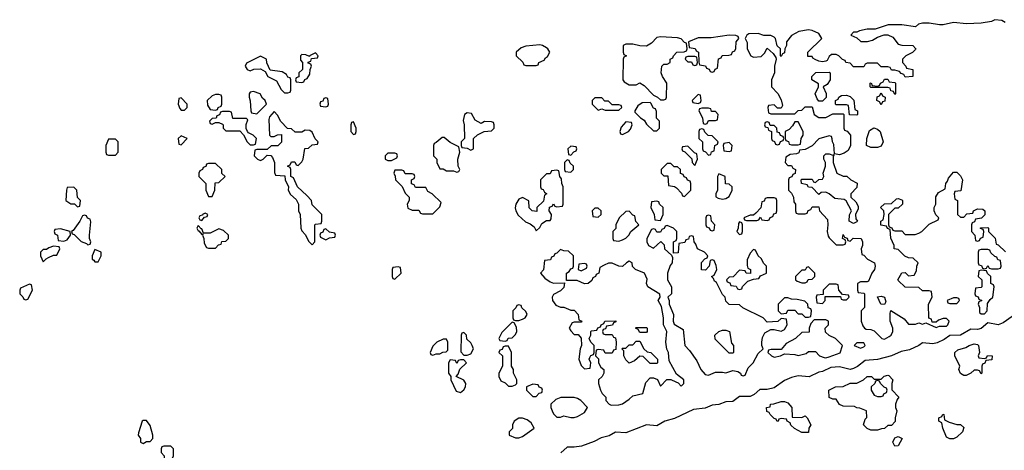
# Model space of a CAD drawing. Header units: inches. Extents: x 2735672 to 2903319, y 894031 to 1029782.
# Tile 76 of 167: x 2782054 to 2787765, y 1023262 to 1025759. Entities that reach past the tile are written whole.
import ezdxf

# ---------------------------------------------------------------- set-up
doc = ezdxf.new("R2010")
doc.units = ezdxf.units.IN
doc.header["$MEASUREMENT"] = 0
doc.layers.add('C7082', color=7, linetype='Continuous')

msp = doc.modelspace()

# ---------------------------------------------------------------- linework, layer by layer
at = {"layer": 'C7082', "color": 4, "elevation": 16}
for points in [[(2787770, 1025742), (2787750, 1025755.3), (2787710, 1025759), (2787690.6, 1025749.4), (2787630, 1025739.5), (2787545.4, 1025734.6), (2787470, 1025742), (2787410, 1025728.7), (2787390, 1025728.7), (2787330, 1025739), (2787290, 1025739), (2787267.1, 1025732.9), (2787250, 1025718), (2787170, 1025729.3), (2787090.9, 1025729.1), (2787015.3, 1025704.7), (2786970, 1025704), (2786925.4, 1025694.6), (2786910, 1025686), (2786890, 1025686), (2786874, 1025670), (2786910, 1025654), (2786932.7, 1025632.7), (2786972, 1025632), (2787000.2, 1025639.8), (2787030, 1025658), (2787068.7, 1025671.3), (2787090, 1025671.3), (2787118, 1025658), (2787150, 1025618), (2787170, 1025611.3), (2787234, 1025610), (2787252, 1025590), (2787250, 1025586), (2787231.6, 1025568.4), (2787194, 1025550), (2787174, 1025530), (2787174, 1025510), (2787194, 1025490), (2787198, 1025478), (2787234, 1025470), (2787234, 1025430), (2787190, 1025426), (2787182, 1025442), (2787167.3, 1025447.3), (2787158, 1025458), (2787130, 1025466), (2787110, 1025466), (2787102, 1025482), (2787090, 1025486), (2787050, 1025486), (2787030, 1025506), (2786970, 1025506), (2786958, 1025502), (2786950, 1025486), (2786890, 1025486), (2786870, 1025506), (2786846, 1025510), (2786842, 1025522), (2786827.3, 1025527.3), (2786806, 1025550), (2786790, 1025558), (2786763.6, 1025556.4), (2786750, 1025546), (2786736.9, 1025523.1), (2786730, 1025518), (2786710, 1025515.3), (2786690, 1025518), (2786668.4, 1025528.4), (2786655.3, 1025535.3), (2786650, 1025546), (2786626, 1025546), (2786626, 1025570), (2786706, 1025650), (2786690, 1025678), (2786650, 1025697.2), (2786630, 1025699.3), (2786574, 1025690), (2786530, 1025668), (2786502, 1025630), (2786502, 1025610), (2786492, 1025590), (2786490, 1025566), (2786478, 1025562), (2786470, 1025546), (2786466, 1025550), (2786466, 1025590), (2786448, 1025608), (2786438, 1025650), (2786430, 1025658), (2786410, 1025668), (2786370, 1025668), (2786338, 1025678), (2786282.8, 1025677.2), (2786272, 1025670), (2786262, 1025650), (2786272.7, 1025627.3), (2786274, 1025590), (2786294, 1025550), (2786310, 1025542), (2786354, 1025546), (2786374.6, 1025565.4), (2786390, 1025594), (2786423.6, 1025563.6), (2786439.6, 1025539.6), (2786442, 1025530), (2786432, 1025490), (2786432, 1025450), (2786414, 1025410), (2786414, 1025370), (2786450.9, 1025330.9), (2786470, 1025294), (2786478, 1025262), (2786470, 1025246), (2786450, 1025246), (2786430, 1025266), (2786398, 1025262), (2786394, 1025250), (2786398, 1025218), (2786410, 1025214), (2786550, 1025214), (2786570, 1025232), (2786590, 1025234), (2786610, 1025254), (2786650, 1025254), (2786662, 1025210), (2786690, 1025192), (2786730, 1025192), (2786770, 1025214), (2786830, 1025214), (2786834, 1025210), (2786834, 1025130), (2786838, 1025118), (2786852.7, 1025112.7), (2786872, 1025090), (2786872, 1025030), (2786858.8, 1025001.2), (2786835.3, 1024984.7), (2786810, 1024975.3), (2786780.4, 1024980.4), (2786775.3, 1025035.3), (2786768, 1025050), (2786767.3, 1025067.3), (2786762, 1025082), (2786750, 1025086), (2786690, 1025068), (2786650, 1025028), (2786610, 1025006), (2786578, 1025002), (2786572.7, 1024987.3), (2786559.6, 1024980.4), (2786523.6, 1024976.4), (2786498, 1024962), (2786494, 1024930), (2786510, 1024914), (2786530, 1024914), (2786538, 1024898), (2786554, 1024890), (2786552.7, 1024867.3), (2786538, 1024862), (2786532.7, 1024847.3), (2786518, 1024842), (2786514, 1024830), (2786514, 1024770), (2786530, 1024754), (2786542, 1024730), (2786543.6, 1024703.6), (2786554, 1024690), (2786554, 1024650), (2786558, 1024638), (2786570, 1024634), (2786610, 1024634), (2786622, 1024638), (2786627.3, 1024652.7), (2786642, 1024658), (2786650, 1024674), (2786690, 1024674), (2786694, 1024650), (2786739.6, 1024599.6), (2786742, 1024570), (2786738, 1024530), (2786743.6, 1024503.6), (2786750, 1024494), (2786790, 1024454), (2786830, 1024454), (2786842, 1024458), (2786846, 1024470), (2786842, 1024482), (2786826, 1024490), (2786830, 1024514), (2786838, 1024498), (2786852.7, 1024492.7), (2786858, 1024478), (2786870, 1024474), (2786888, 1024492), (2786934, 1024490), (2786942, 1024470), (2786942, 1024450), (2786934, 1024430), (2786938, 1024398), (2786950, 1024394), (2786972, 1024370), (2787011.3, 1024350), (2787016, 1024330), (2787011.3, 1024310), (2786996, 1024290), (2786978, 1024242), (2786970, 1024238), (2786930, 1024238), (2786914, 1024230), (2786914, 1024190), (2786918, 1024178), (2786950, 1024174), (2786954, 1024170), (2786954, 1024090), (2786934, 1024070), (2786934, 1024010), (2786943.6, 1023983.6), (2786954, 1023970), (2786963.6, 1023963.6), (2786990, 1023962), (2787010, 1023954), (2787054, 1023910), (2787070, 1023906.8), (2787098, 1023922), (2787108, 1023930), (2787118, 1023950), (2787118, 1023970), (2787102, 1024010), (2787102, 1024058), (2787107.3, 1024072.7), (2787183.6, 1024023.6), (2787210, 1023994), (2787250, 1023994), (2787270, 1024002), (2787290, 1023994), (2787310, 1024002), (2787370, 1023974), (2787390, 1023982), (2787430, 1023982), (2787438, 1023990), (2787446, 1024010), (2787430, 1024026), (2787410, 1024026), (2787383.6, 1024016.4), (2787370, 1024006), (2787346, 1024006), (2787342, 1024022), (2787327.3, 1024027.3), (2787326, 1024110), (2787346, 1024150), (2787342, 1024182), (2787330, 1024186), (2787290, 1024186), (2787270, 1024206), (2787190, 1024208), (2787150, 1024246), (2787148, 1024250), (2787170, 1024292), (2787190, 1024294), (2787210, 1024274), (2787242, 1024278), (2787256.4, 1024303.6), (2787258, 1024330), (2787266, 1024350), (2787236.4, 1024376.4), (2787210, 1024378), (2787187.3, 1024387.3), (2787150, 1024426), (2787126, 1024430), (2787126, 1024450), (2787107.3, 1024492.7), (2787102, 1024542), (2787087.3, 1024547.3), (2787082, 1024562), (2787048.4, 1024568.4), (2787048.4, 1024591.6), (2787062, 1024598), (2787068, 1024630), (2787066, 1024650), (2787046, 1024670), (2787070, 1024692), (2787110, 1024694), (2787140.4, 1024719.6), (2787150, 1024722), (2787170, 1024714), (2787174, 1024710), (2787174, 1024690), (2787150, 1024666), (2787130, 1024666), (2787094, 1024630), (2787094, 1024570), (2787098, 1024558), (2787112.7, 1024552.7), (2787118, 1024538), (2787130, 1024534), (2787170, 1024534), (2787190, 1024514), (2787247.3, 1024512.7), (2787270, 1024522), (2787286, 1024530), (2787330, 1024574), (2787382, 1024598), (2787386, 1024610), (2787367.3, 1024627.3), (2787358, 1024650), (2787358, 1024670), (2787368, 1024690), (2787368.4, 1024731.6), (2787383.1, 1024756.9), (2787422, 1024778), (2787426, 1024810), (2787436.4, 1024823.6), (2787440.4, 1024839.6), (2787470, 1024874), (2787490, 1024874), (2787510, 1024854), (2787522, 1024830), (2787512.7, 1024767.3), (2787478, 1024762), (2787474, 1024750), (2787478, 1024718), (2787494, 1024710), (2787494, 1024630), (2787510, 1024614), (2787530, 1024614), (2787547.3, 1024632.7), (2787582, 1024638), (2787586, 1024650), (2787610, 1024662), (2787639.6, 1024659.6), (2787652, 1024650), (2787651.6, 1024628.4), (2787632.7, 1024607.3), (2787598, 1024602), (2787592.7, 1024587.3), (2787578, 1024582), (2787574, 1024570), (2787574, 1024530), (2787594, 1024510), (2787598, 1024478), (2787610, 1024474), (2787622, 1024478), (2787627.3, 1024492.7), (2787642, 1024498), (2787646, 1024530), (2787642, 1024542), (2787627.3, 1024547.3), (2787627.3, 1024552.7), (2787670, 1024554), (2787674, 1024550), (2787674, 1024530), (2787711.6, 1024491.6), (2787718, 1024458), (2787730, 1024454), (2787772.7, 1024412.7)], [(2787810, 1024038), (2787758.6, 1024001.4), (2787730, 1023989.7), (2787670, 1024001.2), (2787630, 1023967.8), (2787610, 1023963), (2787570, 1023964.5), (2787510, 1023929.6), (2787450, 1023927.6), (2787415.9, 1023904.1), (2787374.8, 1023885.2), (2787350, 1023879.7), (2787290, 1023884.5), (2787270, 1023869.6), (2787215.1, 1023844.9), (2787165.8, 1023834.2), (2787110, 1023809.7), (2787030, 1023789.4), (2786957.6, 1023782.4), (2786912.7, 1023747.3), (2786890, 1023735.4), (2786870, 1023731.2), (2786810, 1023745.1), (2786758.8, 1023741.2), (2786710, 1023719), (2786690, 1023715.3), (2786632.5, 1023687.5), (2786570, 1023694), (2786530, 1023684), (2786490, 1023667), (2786430, 1023625.1), (2786390, 1023614.5), (2786346.2, 1023613.8), (2786314.9, 1023585.1), (2786290, 1023574.5), (2786230, 1023574), (2786190, 1023544.7), (2786150, 1023543.6), (2786110, 1023527.6), (2786070, 1023524.5), (2786030, 1023505.6), (2785962, 1023498), (2785852.7, 1023447.2), (2785796, 1023430), (2785750, 1023404.5), (2785690, 1023409.6), (2785570, 1023363.6), (2785510, 1023367), (2785473.3, 1023346.7), (2785425.8, 1023334.2), (2785386.6, 1023313.4), (2785313.1, 1023286.9), (2785270, 1023279.6), (2785230, 1023280.9), (2785192, 1023248)]]:
    msp.add_lwpolyline(points, dxfattribs=at)
for points in [[(2785770, 1025659), (2785750, 1025655.3), (2785718, 1025622), (2785690, 1025606), (2785650, 1025608), (2785610, 1025618), (2785570, 1025618), (2785554, 1025610), (2785554, 1025570), (2785558, 1025558), (2785574, 1025550), (2785558, 1025542), (2785554, 1025530), (2785552, 1025410), (2785559.6, 1025399.6), (2785590, 1025382), (2785630, 1025382), (2785650, 1025392), (2785676.9, 1025376.9), (2785730, 1025322), (2785754, 1025310), (2785770, 1025294), (2785790, 1025294), (2785802, 1025298), (2785806, 1025310), (2785808, 1025390), (2785782, 1025430), (2785775.3, 1025450), (2785778, 1025490), (2785790, 1025502), (2785810, 1025502), (2785826, 1025510), (2785826, 1025530), (2785842, 1025538), (2785846, 1025550), (2785866, 1025570), (2785907.3, 1025572.7), (2785922, 1025578), (2785926, 1025590), (2785922, 1025622), (2785910, 1025626), (2785890, 1025648), (2785870, 1025654)], [(2786170, 1025668.7), (2786065.4, 1025654.6), (2785990, 1025654), (2785934, 1025630), (2785938, 1025598), (2785971.6, 1025591.6), (2785978, 1025578), (2785991.6, 1025571.6), (2785992.7, 1025512.7), (2785998, 1025498), (2786031.6, 1025491.6), (2786038, 1025478), (2786052.7, 1025472.7), (2786058, 1025458), (2786070, 1025454), (2786082, 1025458), (2786087.3, 1025472.7), (2786102, 1025478), (2786107.3, 1025532.7), (2786122, 1025538), (2786128.4, 1025551.6), (2786167.3, 1025552.7), (2786182, 1025558), (2786188, 1025572), (2786202, 1025578), (2786207.3, 1025592.7), (2786208.9, 1025631.1), (2786226, 1025650), (2786222, 1025662), (2786208, 1025668)], [(2785070, 1025613.2), (2784990, 1025606), (2784963.6, 1025596.4), (2784934, 1025570), (2784934, 1025550), (2784972.7, 1025512.7), (2784978, 1025498), (2784990, 1025494), (2785050, 1025494), (2785062, 1025498), (2785066, 1025510), (2785095.3, 1025524.7), (2785103.1, 1025536.9), (2785115.3, 1025544.7), (2785128, 1025570), (2785118, 1025590), (2785110, 1025595.3), (2785086, 1025610)], [(2783450, 1025548), (2783370, 1025506), (2783362, 1025490), (2783374, 1025470), (2783390, 1025462), (2783412.7, 1025472.7), (2783450, 1025474), (2783478, 1025458), (2783494, 1025430), (2783543.6, 1025403.6), (2783570, 1025354), (2783590, 1025334), (2783610, 1025334), (2783622, 1025338), (2783626, 1025350), (2783626, 1025410), (2783622, 1025422), (2783610, 1025426), (2783602, 1025442), (2783576.4, 1025456.4), (2783507.3, 1025467.3), (2783488.4, 1025508.4), (2783486, 1025530)], [(2783770, 1025566), (2783734, 1025550), (2783734, 1025546), (2783714.6, 1025554.6), (2783690, 1025558), (2783682, 1025550), (2783683.6, 1025523.6), (2783694, 1025510), (2783694, 1025470), (2783674, 1025450), (2783672.7, 1025427.3), (2783658, 1025422), (2783654, 1025410), (2783658, 1025398), (2783690, 1025394), (2783702, 1025398), (2783707.3, 1025412.7), (2783722, 1025418), (2783736.4, 1025443.6), (2783738, 1025470), (2783746, 1025490), (2783742, 1025502), (2783727.3, 1025507.3), (2783727.3, 1025512.7), (2783742, 1025518), (2783746, 1025534), (2783782, 1025538), (2783786, 1025550)], [(2785970, 1025546), (2785930, 1025546), (2785918, 1025542), (2785914, 1025530), (2785930, 1025514), (2785950, 1025514), (2785958, 1025498), (2785970, 1025494), (2785982, 1025498), (2785986, 1025510), (2785982, 1025542)], [(2786690, 1025286), (2786680.4, 1025300.4), (2786668.7, 1025330), (2786688, 1025370), (2786687.3, 1025387.3), (2786648, 1025410), (2786648, 1025430), (2786672.7, 1025452.7), (2786750, 1025454), (2786754, 1025450), (2786754, 1025410), (2786736.9, 1025383.1), (2786714, 1025370), (2786731.6, 1025331.6), (2786732, 1025308), (2786710, 1025286)], [(2787130, 1025326), (2787122, 1025342), (2787107.3, 1025347.3), (2787102, 1025362), (2787090, 1025366), (2786990, 1025366), (2786986, 1025370), (2786986, 1025390), (2786992, 1025392), (2786998, 1025378), (2787030, 1025374), (2787042, 1025378), (2787046, 1025390), (2787062, 1025398), (2787070, 1025414), (2787090, 1025414), (2787098, 1025398), (2787130, 1025394), (2787134, 1025390), (2787134, 1025330)], [(2782990, 1025306), (2782978, 1025302), (2782974, 1025270), (2782983.6, 1025243.6), (2782990, 1025234), (2783010, 1025234), (2783026, 1025250), (2783026, 1025270)], [(2783210, 1025326), (2783190, 1025326), (2783170, 1025318), (2783142, 1025290), (2783143.6, 1025263.6), (2783158, 1025238), (2783190, 1025234), (2783202, 1025238), (2783206, 1025250), (2783222, 1025258), (2783226, 1025270), (2783226, 1025310), (2783222, 1025322)], [(2783410, 1025342), (2783390, 1025338), (2783384.7, 1025330), (2783384.7, 1025310), (2783391.6, 1025288.4), (2783394, 1025230), (2783398, 1025218), (2783430, 1025214), (2783486, 1025270), (2783478, 1025290), (2783463.1, 1025303.1), (2783448.4, 1025328.4)], [(2783830, 1025306), (2783818, 1025302), (2783812.7, 1025287.3), (2783798, 1025282), (2783794, 1025270), (2783798, 1025258), (2783830, 1025254), (2783842, 1025258), (2783846, 1025270), (2783842, 1025302)], [(2785430, 1025306), (2785390, 1025306), (2785374, 1025290), (2785374, 1025270), (2785410, 1025234), (2785430, 1025242), (2785450, 1025234), (2785530, 1025234), (2785546, 1025250), (2785542, 1025262), (2785530, 1025266), (2785490, 1025266), (2785470, 1025286), (2785447.3, 1025287.3)], [(2785990, 1025326), (2785954, 1025290), (2785958, 1025278), (2785990, 1025274), (2786002, 1025278), (2786006, 1025290), (2786002, 1025322)], [(2786910, 1025206), (2786867.3, 1025207.3), (2786862, 1025262), (2786850, 1025266), (2786790, 1025266), (2786786, 1025270), (2786786, 1025290), (2786802, 1025298), (2786806, 1025310), (2786820.4, 1025319.6), (2786850, 1025322), (2786870, 1025314), (2786891.6, 1025291.6), (2786898, 1025238), (2786914, 1025230), (2786914, 1025210)], [(2787050, 1025266), (2787042, 1025282), (2787026, 1025290), (2787028, 1025312), (2787042, 1025318), (2787050, 1025334), (2787058, 1025318), (2787074, 1025310), (2787072.7, 1025287.3), (2787058, 1025282)], [(2785710, 1025278), (2785663.6, 1025276.4), (2785639.6, 1025260.4), (2785622, 1025230), (2785622, 1025222), (2785654, 1025190), (2785676.9, 1025176.9), (2785690, 1025154), (2785730, 1025114), (2785750, 1025114), (2785766, 1025130), (2785766, 1025170), (2785748.4, 1025188.4), (2785747.3, 1025227.3), (2785742, 1025242), (2785730, 1025246), (2785715.3, 1025275.3)], [(2786050, 1025246), (2786010, 1025246), (2785998, 1025242), (2785994, 1025230), (2786014, 1025190), (2786018, 1025158), (2786030, 1025154), (2786042, 1025158), (2786050, 1025174), (2786090, 1025174), (2786102, 1025178), (2786106, 1025210), (2786090, 1025226), (2786067.3, 1025227.3), (2786062, 1025242)], [(2783270, 1025226), (2783230, 1025226), (2783218, 1025222), (2783212.7, 1025207.3), (2783198, 1025202), (2783192.7, 1025187.3), (2783170, 1025186), (2783154, 1025170), (2783158, 1025158), (2783170, 1025154), (2783190, 1025162), (2783210, 1025162), (2783230, 1025154), (2783234, 1025150), (2783234, 1025130), (2783250, 1025114), (2783330, 1025114), (2783352, 1025092), (2783374, 1025050), (2783390, 1025034), (2783410, 1025034), (2783422, 1025038), (2783428, 1025070), (2783408, 1025090), (2783382, 1025102), (2783375.3, 1025110), (2783368, 1025128), (2783368, 1025152), (2783378, 1025178), (2783370, 1025186), (2783290, 1025186), (2783282, 1025222)], [(2783530, 1025226), (2783503.6, 1025196.4), (2783499.6, 1025180.4), (2783502, 1025090), (2783510, 1025082), (2783530, 1025082), (2783550, 1025092), (2783572.7, 1025092.7), (2783571.6, 1025048.4), (2783551.6, 1025028.4), (2783512.7, 1025027.3), (2783490, 1025006), (2783430, 1025006), (2783418, 1025002), (2783414, 1024970), (2783434, 1024950), (2783450, 1024942), (2783466, 1024950), (2783490, 1024974), (2783510, 1024972), (2783519.8, 1024959.8), (2783531.3, 1024930), (2783532.7, 1024872.7), (2783538, 1024858), (2783592.7, 1024852.7), (2783594, 1024830), (2783614, 1024790), (2783612, 1024770), (2783625.4, 1024745.4), (2783656.9, 1024716.9), (2783672, 1024690), (2783672, 1024650), (2783681, 1024630), (2783684.7, 1024550), (2783690, 1024534), (2783711.3, 1024511.3), (2783730, 1024474), (2783750, 1024454), (2783766, 1024470), (2783766, 1024570), (2783770, 1024574), (2783802, 1024578), (2783806, 1024590), (2783806, 1024630), (2783750, 1024686), (2783746, 1024710), (2783720.4, 1024740.4), (2783666, 1024790), (2783642, 1024842), (2783626, 1024850), (2783626, 1024890), (2783622, 1024902), (2783608, 1024910), (2783622, 1024918), (2783630, 1024934), (2783650, 1024934), (2783658, 1024918), (2783670, 1024914), (2783690, 1024934), (2783698, 1024950), (2783707.3, 1025012.7), (2783730, 1025014), (2783750, 1025034), (2783782, 1025038), (2783786, 1025050), (2783767.3, 1025067.3), (2783750, 1025106), (2783736.4, 1025116.4), (2783710, 1025118), (2783690, 1025106), (2783652.7, 1025107.3), (2783630, 1025126), (2783607.3, 1025127.3), (2783568.9, 1025168.9), (2783550, 1025206)], [(2784650, 1025218), (2784634, 1025210), (2784625.4, 1025174.6), (2784632, 1025150), (2784634, 1025070), (2784614, 1025050), (2784614, 1025030), (2784618, 1025018), (2784650, 1025014), (2784670, 1025002), (2784686, 1025010), (2784686, 1025070), (2784710, 1025092), (2784748.4, 1025111.6), (2784790, 1025114), (2784806, 1025130), (2784806, 1025150), (2784802, 1025162), (2784790, 1025166), (2784750, 1025168), (2784730, 1025158), (2784696.4, 1025176.4), (2784675.3, 1025215.3)], [(2783990, 1025166), (2783978, 1025162), (2783974, 1025150), (2783974, 1025110), (2783990, 1025094), (2784002, 1025098), (2784006, 1025110), (2784006, 1025130)], [(2785570, 1025166), (2785543.6, 1025136.4), (2785534, 1025110), (2785538, 1025098), (2785550, 1025094), (2785570, 1025102), (2785586, 1025110), (2785596.4, 1025123.6), (2785606, 1025150), (2785602, 1025162)], [(2786010, 1025126), (2785998, 1025122), (2785994, 1025110), (2785994, 1025070), (2786014, 1025050), (2786014, 1025010), (2786018, 1024998), (2786032.7, 1024992.7), (2786050, 1024974), (2786062, 1024978), (2786067.3, 1024992.7), (2786082, 1024998), (2786086, 1025030), (2786102, 1025038), (2786106, 1025050), (2786070, 1025086), (2786047.3, 1025087.3), (2786027.3, 1025107.3), (2786022, 1025122)], [(2786390, 1025166), (2786378, 1025162), (2786374, 1025150), (2786378, 1025138), (2786394, 1025134), (2786398, 1025118), (2786414, 1025110), (2786414, 1025070), (2786418, 1025058), (2786432.7, 1025052.7), (2786438, 1025038), (2786450, 1025034), (2786462, 1025038), (2786467.3, 1025052.7), (2786482, 1025058), (2786486, 1025070), (2786482, 1025082), (2786467.3, 1025087.3), (2786462, 1025102), (2786447.3, 1025107.3), (2786446, 1025130), (2786430, 1025146), (2786406, 1025146), (2786402, 1025162)], [(2786570, 1025166), (2786550, 1025166), (2786536.9, 1025143.1), (2786516.9, 1025123.1), (2786494, 1025110), (2786494, 1025070), (2786498, 1025058), (2786512.7, 1025052.7), (2786518, 1025038), (2786530, 1025034), (2786570, 1025034), (2786582, 1025038), (2786586, 1025070), (2786598, 1025090), (2786598, 1025110)], [(2786990, 1025018), (2786966, 1025030), (2786968, 1025070), (2786984, 1025116), (2787008.4, 1025131.6), (2787030, 1025124.7), (2787044.7, 1025110), (2787062, 1025050), (2787050, 1025026), (2787030, 1025018)], [(2782990, 1025086), (2782974, 1025070), (2782978, 1025038), (2782990, 1025034), (2783026, 1025070)], [(2784516.4, 1025076.4), (2784503.6, 1025076.4), (2784470, 1025046), (2784458, 1025042), (2784454, 1025030), (2784454, 1024970), (2784474, 1024950), (2784474, 1024930), (2784490, 1024894), (2784510, 1024894), (2784530, 1024882), (2784570, 1024882), (2784590, 1024874), (2784602, 1024878), (2784606, 1024890), (2784598, 1024910), (2784595.3, 1024950), (2784606, 1024990), (2784602, 1025022), (2784550, 1025046)], [(2782610, 1025066), (2782570, 1025066), (2782554, 1025030), (2782554, 1024990), (2782558, 1024978), (2782570, 1024974), (2782610, 1024974), (2782626, 1024990), (2782626, 1025050)], [(2785250, 1025026), (2785234, 1025010), (2785238, 1024978), (2785250, 1024974), (2785267.3, 1024992.7), (2785282, 1024998), (2785286, 1025010), (2785282, 1025022)], [(2785930, 1025026), (2785898, 1025022), (2785894, 1025010), (2785898, 1024998), (2785912.7, 1024992.7), (2785952.7, 1024952.7), (2785954, 1024930), (2785970, 1024914), (2785986, 1024950), (2785982, 1024982), (2785967.3, 1024987.3)], [(2786170, 1025046), (2786138, 1025042), (2786134, 1025030), (2786138, 1024998), (2786170, 1024994), (2786182, 1024998), (2786186, 1025030)], [(2784230, 1024986), (2784190, 1024986), (2784174, 1024970), (2784174, 1024950), (2784190, 1024942), (2784210, 1024942), (2784242, 1024958), (2784246, 1024970), (2784242, 1024982)], [(2786770, 1024974), (2786778, 1024978), (2786772.7, 1024967.3), (2786772, 1024930), (2786794, 1024870), (2786830, 1024852), (2786851.6, 1024851.6), (2786874, 1024830), (2786911.6, 1024811.6), (2786910, 1024786), (2786874, 1024750), (2786874, 1024730), (2786903.6, 1024703.6), (2786916.9, 1024676.9), (2786916.9, 1024663.1), (2786902, 1024630), (2786903.6, 1024603.6), (2786914, 1024590), (2786910, 1024586), (2786890, 1024578), (2786866, 1024590), (2786867.3, 1024627.3), (2786878, 1024650), (2786848.4, 1024708.4), (2786836.4, 1024716.4), (2786782, 1024722), (2786750, 1024748.7), (2786730, 1024758), (2786703.6, 1024756.4), (2786690, 1024746), (2786650, 1024786), (2786628.4, 1024788.4), (2786622, 1024802), (2786588.4, 1024808.4), (2786586, 1024830), (2786590, 1024834), (2786650, 1024834), (2786658, 1024818), (2786670, 1024814), (2786688.4, 1024831.6), (2786710, 1024834), (2786718, 1024850), (2786715.3, 1024870), (2786728.7, 1024910), (2786728, 1024930), (2786718, 1024950), (2786718, 1024970), (2786730, 1024982), (2786750, 1024982)], [(2783190, 1024926), (2783150, 1024926), (2783138, 1024922), (2783132.7, 1024907.3), (2783118, 1024902), (2783114, 1024890), (2783098, 1024882), (2783094, 1024870), (2783094, 1024850), (2783134, 1024810), (2783134, 1024770), (2783150, 1024734), (2783170, 1024734), (2783186, 1024770), (2783187.3, 1024812.7), (2783210, 1024814), (2783246, 1024850), (2783227.3, 1024867.3), (2783226, 1024890)], [(2785230, 1024946), (2785214, 1024930), (2785214, 1024890), (2785218, 1024878), (2785250, 1024874), (2785266, 1024890), (2785266, 1024910), (2785247.3, 1024927.3), (2785242, 1024942)], [(2785830, 1024926), (2785810, 1024926), (2785774, 1024890), (2785774, 1024870), (2785790, 1024854), (2785812.7, 1024852.7), (2785818, 1024798), (2785851.6, 1024791.6), (2785863.6, 1024783.6), (2785892.7, 1024752.7), (2785898, 1024738), (2785910, 1024734), (2785946, 1024770), (2785946, 1024810), (2785942, 1024822), (2785928, 1024828), (2785922, 1024842), (2785907.3, 1024847.3), (2785902, 1024862), (2785887.3, 1024867.3), (2785886, 1024890), (2785870, 1024906), (2785850, 1024906)], [(2784270, 1024886), (2784230, 1024886), (2784224.7, 1024870), (2784232, 1024852), (2784234, 1024830), (2784272.7, 1024792.7), (2784290, 1024754), (2784314, 1024730), (2784314, 1024710), (2784302, 1024690), (2784305.4, 1024665.4), (2784330, 1024654), (2784370, 1024654), (2784378, 1024638), (2784390, 1024634), (2784450, 1024634), (2784490, 1024674), (2784498, 1024698), (2784446, 1024750), (2784422, 1024762), (2784410, 1024786), (2784350, 1024786), (2784342, 1024802), (2784327.3, 1024807.3), (2784326, 1024830), (2784342, 1024838), (2784346, 1024850), (2784342, 1024862), (2784330, 1024866), (2784290, 1024866), (2784282, 1024882)], [(2785170, 1024886), (2785138, 1024882), (2785130, 1024866), (2785110, 1024866), (2785074, 1024830), (2785074, 1024790), (2785078, 1024778), (2785090, 1024774), (2785098, 1024758), (2785112, 1024750), (2785098, 1024742), (2785092.7, 1024707.3), (2785054, 1024670), (2785052.7, 1024647.3), (2785026, 1024650), (2785008.9, 1024668.9), (2785008, 1024708), (2784970, 1024728), (2784950, 1024718), (2784930.9, 1024689.1), (2784927.1, 1024667.1), (2784931, 1024650), (2784944.9, 1024624.9), (2784987.5, 1024587.5), (2785015.3, 1024575.3), (2785038, 1024558), (2785050, 1024534), (2785070, 1024554), (2785082, 1024578), (2785110, 1024594), (2785130, 1024594), (2785136.4, 1024603.6), (2785138, 1024630), (2785126, 1024650), (2785127.3, 1024672.7), (2785142, 1024678), (2785150, 1024692), (2785158, 1024678), (2785170, 1024674), (2785202, 1024678), (2785206, 1024690), (2785206, 1024790), (2785198, 1024810), (2785196.4, 1024836.4), (2785186, 1024850), (2785182, 1024882)], [(2786110, 1024866), (2786102, 1024850), (2786102, 1024770), (2786092, 1024750), (2786092.7, 1024732.7), (2786104.7, 1024724.7), (2786130, 1024718), (2786150, 1024722), (2786170, 1024734), (2786186, 1024770), (2786186, 1024790), (2786170, 1024806), (2786148, 1024808), (2786146, 1024850)], [(2782367.3, 1024787.3), (2782330, 1024786), (2782324.7, 1024770), (2782322, 1024710), (2782350, 1024692), (2782372, 1024692), (2782390, 1024674), (2782402, 1024678), (2782406, 1024710), (2782388.4, 1024728.4), (2782386, 1024770)], [(2786430, 1024726), (2786390, 1024726), (2786378, 1024722), (2786372.7, 1024707.3), (2786358, 1024702), (2786352.7, 1024667.3), (2786323.6, 1024636.4), (2786310, 1024626), (2786290, 1024626), (2786254, 1024610), (2786258, 1024598), (2786270, 1024594), (2786330, 1024594), (2786342, 1024598), (2786350, 1024614), (2786358, 1024598), (2786390, 1024594), (2786402, 1024598), (2786407.3, 1024612.7), (2786422, 1024618), (2786427.3, 1024632.7), (2786442, 1024638), (2786446, 1024650), (2786446, 1024710), (2786442, 1024722)], [(2785750, 1024706), (2785718, 1024702), (2785714, 1024670), (2785734, 1024630), (2785738, 1024598), (2785770, 1024594), (2785786, 1024630), (2785786, 1024670), (2785766, 1024690), (2785762, 1024702)], [(2782430, 1024626), (2782418, 1024622), (2782402, 1024590), (2782363.6, 1024536.4), (2782354, 1024530), (2782358, 1024518), (2782370, 1024514), (2782410, 1024472), (2782442, 1024462), (2782450, 1024454), (2782462, 1024458), (2782466, 1024470), (2782458, 1024490), (2782458, 1024510), (2782467.3, 1024587.3), (2782462, 1024602), (2782448, 1024608), (2782442, 1024622)], [(2783130, 1024638), (2783114, 1024630), (2783114, 1024626), (2783098, 1024622), (2783094, 1024610), (2783098, 1024598), (2783110, 1024594), (2783126, 1024614), (2783142, 1024618), (2783146, 1024630)], [(2785410, 1024666), (2785390, 1024666), (2785374, 1024650), (2785378, 1024618), (2785410, 1024614), (2785426, 1024630), (2785426, 1024650)], [(2785590, 1024648), (2785570, 1024646), (2785532, 1024610), (2785512, 1024570), (2785511.6, 1024548.4), (2785494, 1024530), (2785494, 1024490), (2785498, 1024478), (2785530, 1024474), (2785550, 1024482), (2785570, 1024492), (2785588, 1024510), (2785598, 1024530), (2785646, 1024570), (2785628.4, 1024588.4), (2785622, 1024622), (2785610, 1024626)], [(2786050, 1024626), (2786038, 1024622), (2786034, 1024610), (2786034, 1024570), (2786038, 1024558), (2786052.7, 1024552.7), (2786058, 1024538), (2786070, 1024534), (2786082, 1024538), (2786086, 1024570), (2786066, 1024590), (2786062, 1024622)], [(2783090, 1024566), (2783082, 1024550), (2783090, 1024534), (2783094, 1024534), (2783110, 1024514), (2783118, 1024518), (2783114, 1024510), (2783122, 1024490), (2783123.6, 1024463.6), (2783138, 1024438), (2783150, 1024434), (2783190, 1024434), (2783207.3, 1024452.7), (2783222, 1024458), (2783227.3, 1024472.7), (2783250, 1024474), (2783266, 1024490), (2783266, 1024510), (2783236.4, 1024536.4), (2783210, 1024546), (2783159.6, 1024520.4), (2783120.4, 1024520.4), (2783110, 1024546), (2783106, 1024546)], [(2785810, 1024566), (2785798, 1024562), (2785792.7, 1024547.3), (2785778, 1024542), (2785770, 1024526), (2785750, 1024526), (2785742, 1024542), (2785730, 1024546), (2785718, 1024542), (2785692, 1024490), (2785692, 1024470), (2785702, 1024450), (2785730, 1024434), (2785772.7, 1024472.7), (2785792.7, 1024452.7), (2785794, 1024430), (2785834, 1024394), (2785839.6, 1024379.6), (2785838, 1024350), (2785827.1, 1024332.9), (2785811.3, 1024290), (2785811.3, 1024250), (2785834, 1024210), (2785834, 1024170), (2785814, 1024150), (2785822, 1024130), (2785822, 1024110), (2785846, 1024050), (2785844.7, 1024010), (2785850, 1023994), (2785902, 1023962), (2785912, 1023870), (2785939.8, 1023839.8), (2785981, 1023781), (2786004.7, 1023730), (2786030, 1023702), (2786050, 1023698), (2786090, 1023716), (2786130, 1023716), (2786150, 1023711.3), (2786190, 1023724.7), (2786219.6, 1023719.6), (2786234, 1023710), (2786238, 1023698), (2786250, 1023694), (2786262, 1023698), (2786280.2, 1023739.8), (2786308, 1023770), (2786336.4, 1023823.6), (2786366, 1023850), (2786358, 1023870), (2786358, 1023890), (2786363.1, 1023916.9), (2786376.4, 1023943.6), (2786410, 1023962), (2786430, 1023962), (2786470, 1023952), (2786490, 1023962), (2786506, 1023990), (2786502, 1024022), (2786470, 1024026), (2786451.6, 1024008.4), (2786390, 1024006), (2786366, 1024030), (2786248.4, 1024088.4), (2786230, 1024106), (2786168.4, 1024108.4), (2786150, 1024126), (2786146, 1024150), (2786130, 1024166), (2786095.3, 1024235.3), (2786083.1, 1024243.1), (2786078, 1024258), (2786066, 1024270), (2786082, 1024278), (2786098, 1024310), (2786094.6, 1024334.6), (2786082, 1024362), (2786070, 1024366), (2786058, 1024362), (2786054, 1024330), (2786032.7, 1024307.3), (2786008.4, 1024308.4), (2786008.4, 1024351.6), (2786027.3, 1024372.7), (2786042, 1024378), (2786046, 1024390), (2786026, 1024410), (2785986, 1024430), (2785976.4, 1024456.4), (2785966, 1024470), (2785962, 1024502), (2785950, 1024506), (2785938, 1024502), (2785932.7, 1024487.3), (2785918, 1024482), (2785912.7, 1024467.3), (2785878, 1024462), (2785872.7, 1024407.3), (2785846, 1024406), (2785846, 1024470), (2785862, 1024478), (2785866, 1024490), (2785866, 1024530), (2785846, 1024550)], [(2786230, 1024586), (2786223.6, 1024576.4), (2786222, 1024550), (2786214, 1024530), (2786230, 1024514), (2786242, 1024518), (2786246, 1024530), (2786246, 1024570), (2786242, 1024582)], [(2782290, 1024546), (2782258, 1024542), (2782254, 1024530), (2782258, 1024518), (2782274, 1024510), (2782278, 1024478), (2782310, 1024474), (2782330, 1024482), (2782348, 1024510), (2782346, 1024530)], [(2783830, 1024546), (2783818, 1024542), (2783812.7, 1024527.3), (2783798, 1024522), (2783794, 1024510), (2783798, 1024498), (2783830, 1024482), (2783850, 1024494), (2783882, 1024498), (2783886, 1024510), (2783882, 1024522), (2783850, 1024526)], [(2782250, 1024446), (2782223.6, 1024436.4), (2782210, 1024426), (2782190, 1024426), (2782174, 1024410), (2782174, 1024390), (2782190, 1024354), (2782207.3, 1024372.7), (2782220.4, 1024379.6), (2782250, 1024394), (2782270, 1024394), (2782286, 1024430), (2782282, 1024442)], [(2782490, 1024426), (2782474, 1024390), (2782474, 1024370), (2782484.7, 1024364.7), (2782490, 1024354), (2782510, 1024354), (2782526, 1024390), (2782526, 1024410)], [(2785190, 1024426), (2785170, 1024406), (2785158, 1024402), (2785152.7, 1024387.3), (2785138, 1024382), (2785132.7, 1024367.3), (2785098, 1024362), (2785091.6, 1024308.4), (2785074, 1024290), (2785099.6, 1024259.6), (2785130, 1024238), (2785150, 1024231.3), (2785214, 1024234), (2785210, 1024206), (2785190, 1024186), (2785150, 1024166), (2785142, 1024150), (2785144.7, 1024130), (2785164.5, 1024104.5), (2785190, 1024091.3), (2785210, 1024092), (2785250, 1024074), (2785270, 1024074), (2785294, 1024050), (2785298, 1024018), (2785314, 1024010), (2785310, 1024006), (2785270, 1024006), (2785258, 1024002), (2785242, 1023970), (2785250, 1023954), (2785270, 1023934), (2785292.7, 1023932.7), (2785311.6, 1023911.6), (2785312, 1023870), (2785304.7, 1023850), (2785298, 1023790), (2785310, 1023754), (2785330, 1023734), (2785362, 1023738), (2785366, 1023770), (2785358, 1023790), (2785360.4, 1023799.6), (2785367.3, 1023812.7), (2785382, 1023818), (2785386, 1023830), (2785386, 1023870), (2785366, 1023890), (2785358, 1023910), (2785366, 1023930), (2785366, 1023950), (2785370, 1023954), (2785402, 1023958), (2785407.3, 1023972.7), (2785422, 1023978), (2785426, 1023990), (2785442, 1023998), (2785448.4, 1024011.6), (2785512.7, 1024012.7), (2785512.7, 1024007.3), (2785498, 1024002), (2785492.7, 1023987.3), (2785458, 1023982), (2785452.7, 1023967.3), (2785438, 1023962), (2785434, 1023950), (2785438, 1023938), (2785450, 1023934), (2785490, 1023934), (2785498, 1023918), (2785510, 1023914), (2785514, 1023890), (2785512.7, 1023847.3), (2785498, 1023842), (2785490, 1023826), (2785450, 1023826), (2785442, 1023842), (2785410, 1023846), (2785398, 1023842), (2785394, 1023810), (2785412, 1023792), (2785412, 1023770), (2785424.7, 1023744.7), (2785442, 1023730), (2785442, 1023710), (2785432, 1023690), (2785412, 1023670), (2785412, 1023650), (2785422, 1023610), (2785431.6, 1023591.6), (2785454, 1023570), (2785454, 1023550), (2785474, 1023530), (2785484.7, 1023524.7), (2785530, 1023526), (2785550, 1023531.3), (2785590, 1023558), (2785610, 1023578), (2785668.4, 1023591.6), (2785685.2, 1023654.8), (2785710, 1023682), (2785730, 1023682), (2785752.7, 1023672.7), (2785770, 1023634), (2785808, 1023672), (2785830, 1023672), (2785859.6, 1023659.6), (2785872.7, 1023652.7), (2785890, 1023634), (2785906, 1023650), (2785906, 1023670), (2785864, 1023704), (2785820.4, 1023780.4), (2785818, 1023830), (2785808.4, 1023848.4), (2785802, 1023890), (2785808, 1023950), (2785788, 1023990), (2785788.7, 1024030), (2785776.4, 1024096.4), (2785758, 1024130), (2785768, 1024150), (2785767.3, 1024167.3), (2785698, 1024210), (2785688.7, 1024230), (2785693.6, 1024253.6), (2785678, 1024290), (2785626, 1024310), (2785608.4, 1024328.4), (2785606, 1024350), (2785590, 1024358), (2785574, 1024350), (2785550, 1024328), (2785528.9, 1024328.9), (2785490, 1024348), (2785470, 1024348), (2785443.6, 1024336.4), (2785418, 1024322), (2785414, 1024290), (2785398, 1024282), (2785394, 1024270), (2785378, 1024262), (2785372.7, 1024247.3), (2785351.6, 1024228.4), (2785330, 1024228), (2785287.3, 1024247.3), (2785226, 1024246), (2785226, 1024290), (2785242, 1024298), (2785250, 1024314), (2785262, 1024318), (2785266, 1024330), (2785266, 1024390), (2785236.4, 1024416.4), (2785210, 1024418)], [(2786310, 1024426), (2786290, 1024406), (2786272.7, 1024367.3), (2786272.7, 1024332.7), (2786278, 1024318), (2786292, 1024310), (2786292.7, 1024287.3), (2786268.4, 1024288.4), (2786262, 1024302), (2786230, 1024306), (2786192.7, 1024267.3), (2786170, 1024266), (2786154, 1024250), (2786158, 1024238), (2786172.7, 1024232.7), (2786178, 1024218), (2786210, 1024214), (2786218, 1024198), (2786230, 1024194), (2786242, 1024198), (2786247.3, 1024212.7), (2786278, 1024242), (2786310, 1024254), (2786342, 1024258), (2786350, 1024274), (2786386, 1024290), (2786386, 1024330), (2786370, 1024346), (2786354.6, 1024374.6), (2786338, 1024390), (2786322, 1024422)], [(2787670, 1024426), (2787630, 1024426), (2787618, 1024422), (2787614, 1024410), (2787614, 1024350), (2787618, 1024338), (2787632.7, 1024332.7), (2787638, 1024318), (2787650, 1024314), (2787662, 1024318), (2787670, 1024334), (2787678, 1024318), (2787690, 1024314), (2787730, 1024314), (2787742, 1024318), (2787746, 1024330), (2787742, 1024362), (2787727.3, 1024367.3), (2787722, 1024382), (2787710, 1024386), (2787687.3, 1024407.3), (2787682, 1024422)], [(2784250, 1024326), (2784218, 1024322), (2784214, 1024310), (2784214, 1024270), (2784218, 1024258), (2784230, 1024254), (2784266, 1024290), (2784262, 1024322)], [(2785330, 1024346), (2785298, 1024342), (2785294, 1024310), (2785310, 1024302), (2785342, 1024318), (2785346, 1024330), (2785342, 1024342)], [(2786630, 1024326), (2786618, 1024322), (2786610, 1024306), (2786590, 1024306), (2786554, 1024270), (2786554, 1024250), (2786563.6, 1024243.6), (2786590, 1024234), (2786610, 1024234), (2786622, 1024238), (2786627.3, 1024252.7), (2786650, 1024254), (2786666, 1024270), (2786666, 1024290)], [(2787630, 1024306), (2787618, 1024302), (2787614, 1024270), (2787634, 1024250), (2787634, 1024210), (2787630, 1024206), (2787598, 1024202), (2787594, 1024170), (2787598, 1024158), (2787612.7, 1024152.7), (2787618, 1024138), (2787634, 1024130), (2787618, 1024122), (2787614, 1024110), (2787622, 1024090), (2787622, 1024062), (2787630, 1024054), (2787650, 1024054), (2787666, 1024070), (2787667.3, 1024112.7), (2787683.1, 1024136.9), (2787698, 1024150), (2787706, 1024210), (2787702, 1024222), (2787686, 1024230), (2787686, 1024270), (2787667.3, 1024287.3), (2787662, 1024302)], [(2782110, 1024226), (2782058, 1024202), (2782054, 1024190), (2782054, 1024170), (2782072.7, 1024152.7), (2782078, 1024138), (2782090, 1024134), (2782102, 1024138), (2782128, 1024190), (2782122, 1024222)], [(2786790, 1024226), (2786750, 1024226), (2786714, 1024190), (2786714, 1024166), (2786678, 1024162), (2786674, 1024150), (2786678, 1024118), (2786710, 1024114), (2786726, 1024130), (2786726, 1024154), (2786814, 1024154), (2786818, 1024138), (2786830, 1024134), (2786850, 1024134), (2786866, 1024150), (2786862, 1024162), (2786826, 1024166), (2786806, 1024190), (2786802, 1024222)], [(2787070, 1024108), (2787048, 1024110), (2787028.7, 1024151.3), (2787050, 1024156), (2787070.6, 1024150.6), (2787078, 1024122)], [(2784950, 1024106), (2784938, 1024102), (2784932.7, 1024087.3), (2784914, 1024070), (2784914, 1024030), (2784918, 1024018), (2784930, 1024014), (2784950, 1024014), (2784970, 1024022), (2784986, 1024030), (2784998, 1024050), (2784990, 1024066), (2784967.3, 1024087.3), (2784962, 1024102)], [(2786510, 1024146), (2786490, 1024146), (2786454, 1024110), (2786454, 1024070), (2786470, 1024054), (2786502, 1024058), (2786510, 1024074), (2786550, 1024074), (2786570, 1024054), (2786590, 1024054), (2786610, 1024034), (2786630, 1024034), (2786642, 1024038), (2786646, 1024070), (2786642, 1024082), (2786627.3, 1024087.3), (2786626, 1024110), (2786607.3, 1024127.3), (2786563.6, 1024136.4), (2786530, 1024138)], [(2787490, 1024146), (2787470, 1024146), (2787434, 1024130), (2787438, 1024118), (2787450, 1024114), (2787490, 1024114), (2787506, 1024130), (2787502, 1024142)], [(2784910, 1024006), (2784850, 1023946), (2784842, 1023930), (2784834, 1023910), (2784838, 1023898), (2784870, 1023894), (2784882, 1023898), (2784888, 1023912), (2784910, 1023914), (2784930, 1023934), (2784938, 1023950), (2784936.4, 1023976.4), (2784922, 1024002)], [(2786730, 1024018), (2786662, 1024018), (2786643.6, 1023996.4), (2786634, 1023970), (2786632.7, 1023947.3), (2786590, 1023946), (2786554, 1023910), (2786499.6, 1023880.4), (2786470, 1023846), (2786412.7, 1023847.3), (2786398, 1023842), (2786394, 1023830), (2786414, 1023810), (2786430, 1023802), (2786466, 1023810), (2786490, 1023822), (2786550, 1023818), (2786570, 1023812), (2786616.4, 1023823.6), (2786630, 1023834), (2786670, 1023834), (2786694, 1023810), (2786719.6, 1023799.6), (2786730, 1023798), (2786750, 1023804.7), (2786812.9, 1023827.1), (2786826, 1023870), (2786786, 1023910), (2786748.4, 1023928.4), (2786727.3, 1023947.3), (2786726, 1023970), (2786746, 1023990), (2786746, 1024010)], [(2784630, 1023946), (2784618, 1023942), (2784614, 1023930), (2784612.7, 1023832.7), (2784630, 1023814), (2784650, 1023814), (2784670, 1023822), (2784686, 1023850), (2784678, 1023870), (2784670, 1023886), (2784647.3, 1023907.3), (2784646, 1023930)], [(2785650, 1023946), (2785642, 1023962), (2785626, 1023970), (2785630, 1023974), (2785690, 1023974), (2785694, 1023970), (2785694, 1023950), (2785690, 1023946)], [(2786170, 1023826), (2786087.3, 1023907.3), (2786086, 1023930), (2786108.4, 1023951.6), (2786130, 1023958), (2786150, 1023958), (2786172, 1023950), (2786183.6, 1023883.6), (2786194, 1023870), (2786194, 1023830), (2786190, 1023826)], [(2784530, 1023906), (2784510, 1023906), (2784474, 1023890), (2784450, 1023866), (2784434, 1023830), (2784438, 1023818), (2784450, 1023814), (2784470, 1023822), (2784490, 1023822), (2784508.4, 1023831.6), (2784527.3, 1023832.7), (2784536.4, 1023843.6), (2784538, 1023890)], [(2785710, 1023766), (2785670, 1023806), (2785650, 1023808), (2785619.8, 1023780.2), (2785590, 1023768), (2785570, 1023786), (2785558, 1023810), (2785558, 1023838), (2785546, 1023850), (2785550, 1023854), (2785570, 1023854), (2785590, 1023874), (2785610, 1023874), (2785630, 1023894), (2785650, 1023894), (2785674, 1023850), (2785692.7, 1023832.7), (2785714, 1023830), (2785754, 1023790), (2785754, 1023770), (2785750, 1023766)], [(2786950, 1023886), (2786910, 1023886), (2786894, 1023870), (2786930, 1023854), (2786950, 1023862), (2786958, 1023870)], [(2787650, 1023794), (2787662, 1023798), (2787668.4, 1023811.6), (2787694, 1023810), (2787692.7, 1023787.3), (2787658, 1023782), (2787652, 1023768), (2787638, 1023762), (2787634, 1023750), (2787634, 1023710), (2787630, 1023706), (2787622, 1023722), (2787610, 1023726), (2787590, 1023726), (2787571.6, 1023708.4), (2787543.6, 1023696.4), (2787530, 1023695.3), (2787510, 1023708), (2787502, 1023730), (2787508, 1023750), (2787478, 1023810), (2787478, 1023830), (2787494.6, 1023845.4), (2787542, 1023858), (2787562, 1023870), (2787590, 1023878.8), (2787610, 1023876), (2787616, 1023870), (2787622, 1023830), (2787614, 1023810), (2787618, 1023798)], [(2784890, 1023866), (2784870, 1023866), (2784858, 1023862), (2784852.7, 1023847.3), (2784838, 1023842), (2784834, 1023830), (2784854, 1023810), (2784854, 1023750), (2784834, 1023710), (2784834, 1023690), (2784845.4, 1023665.4), (2784870, 1023654), (2784890, 1023634), (2784910, 1023634), (2784930, 1023642), (2784938, 1023650), (2784938, 1023670), (2784918, 1023710), (2784918, 1023730), (2784906, 1023750), (2784906, 1023830)], [(2784630, 1023786), (2784610, 1023786), (2784598, 1023782), (2784590, 1023766), (2784582, 1023782), (2784550, 1023786), (2784542, 1023770), (2784542, 1023710), (2784554, 1023690), (2784554, 1023670), (2784585.4, 1023605.4), (2784610, 1023598), (2784630, 1023612), (2784639, 1023630), (2784642, 1023650), (2784630, 1023668), (2784586, 1023690), (2784596.4, 1023703.6), (2784607.3, 1023732.7), (2784646, 1023770)], [(2786990, 1023378), (2786970, 1023388), (2786948.7, 1023410), (2786958, 1023442), (2786967.3, 1023452.7), (2786966, 1023490), (2786927.3, 1023507.3), (2786910, 1023508), (2786895.3, 1023515.3), (2786830, 1023518), (2786810, 1023528), (2786790, 1023558), (2786770, 1023558), (2786750, 1023568), (2786748, 1023610), (2786786, 1023630), (2786830, 1023631.3), (2786870, 1023651.3), (2786910, 1023652), (2786949, 1023671), (2786969.5, 1023690.5), (2786994, 1023690), (2787010, 1023674), (2787050, 1023674), (2787068.4, 1023691.6), (2787090, 1023698), (2787095.3, 1023695.3), (2787118, 1023670), (2787112, 1023650), (2787112.7, 1023612.7), (2787154, 1023570), (2787143.6, 1023556.4), (2787134, 1023530), (2787134, 1023510), (2787142, 1023490), (2787132, 1023450), (2787131.6, 1023428.4), (2787110, 1023406), (2787090, 1023406), (2787070, 1023388), (2787052.7, 1023387.3), (2787030, 1023378)], [(2785030, 1023646), (2784994, 1023630), (2784994, 1023610), (2785014, 1023590), (2785030, 1023574), (2785050, 1023574), (2785067.3, 1023592.7), (2785082, 1023598), (2785086, 1023610), (2785082, 1023622), (2785067.3, 1023627.3), (2785062, 1023642)], [(2787030, 1023666), (2787018, 1023662), (2787014, 1023650), (2786992, 1023630), (2786992, 1023610), (2787010, 1023582), (2787030, 1023574), (2787050, 1023574), (2787062, 1023578), (2787066, 1023590), (2787082, 1023598), (2787086, 1023610), (2787082, 1023622), (2787068, 1023628), (2787046, 1023650), (2787042, 1023662)], [(2785270, 1023568), (2785192.7, 1023567.3), (2785163.6, 1023556.4), (2785134, 1023530), (2785134, 1023510), (2785142, 1023490), (2785150, 1023474), (2785170, 1023454), (2785190, 1023454), (2785210, 1023462), (2785250, 1023451.3), (2785270, 1023451.3), (2785290, 1023458), (2785330, 1023482), (2785348, 1023510), (2785308, 1023550), (2785290, 1023562)], [(2786590, 1023451.3), (2786610, 1023462), (2786622, 1023450), (2786642, 1023410), (2786632, 1023390), (2786630, 1023366), (2786590, 1023366), (2786548, 1023388), (2786527.3, 1023407.3), (2786522, 1023422), (2786506, 1023430), (2786502, 1023442), (2786470, 1023446), (2786458, 1023442), (2786454, 1023430), (2786448.4, 1023428.4), (2786442, 1023442), (2786430, 1023446), (2786406, 1023470), (2786402, 1023482), (2786387.3, 1023487.3), (2786386, 1023510), (2786406, 1023514), (2786408, 1023530), (2786429, 1023531), (2786470, 1023544.7), (2786490, 1023544.7), (2786510, 1023538), (2786532, 1023510), (2786534, 1023454)], [(2787450, 1023328), (2787430, 1023338), (2787408, 1023390), (2787402, 1023422), (2787386, 1023430), (2787386, 1023450), (2787402, 1023458), (2787408.4, 1023471.6), (2787414, 1023470), (2787418, 1023438), (2787444.7, 1023424.7), (2787490, 1023412), (2787511.6, 1023411.6), (2787530, 1023394), (2787522, 1023370), (2787490, 1023338), (2787470, 1023328)], [(2782790, 1023435.3), (2782770, 1023435.3), (2782764.7, 1023430), (2782743.6, 1023363.6), (2782742, 1023350), (2782754, 1023330), (2782754, 1023310), (2782770, 1023302), (2782790, 1023314), (2782810, 1023314), (2782826, 1023330), (2782826, 1023350), (2782810, 1023406)], [(2784970, 1023448.7), (2784950, 1023448.7), (2784922, 1023430), (2784912, 1023410), (2784911.6, 1023388.4), (2784894, 1023370), (2784894, 1023350), (2784930, 1023334), (2784950, 1023334), (2784970, 1023342), (2785038, 1023390), (2785020.4, 1023420.4), (2784998, 1023438)], [(2787130, 1023286), (2787118, 1023310), (2787130, 1023334), (2787150, 1023342), (2787172, 1023330), (2787150, 1023288)], [(2782930, 1023286), (2782890, 1023286), (2782878, 1023282), (2782874, 1023270), (2782874, 1023250), (2782892, 1023230), (2782894, 1023190), (2782902, 1023182), (2782910, 1023182), (2782930, 1023194), (2782946, 1023230), (2782946, 1023270)]]:
    msp.add_lwpolyline(points, close=True, dxfattribs=at)

doc.saveas('drawing.dxf')
